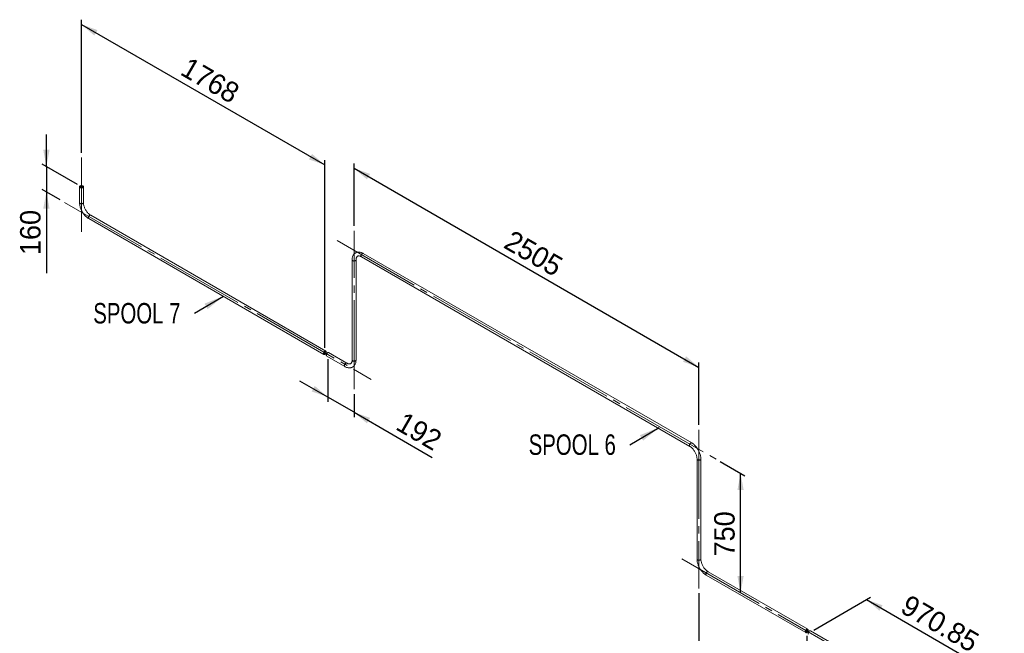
# Paper-space layout 'Hoja3' of a CAD drawing. Header units: millimetres. Extents: x 450 to 25135, y 150 to 17673.
# Tile 3 of 21: x 5229 to 10286, y 6030 to 9181. Entities that reach past the tile are written whole.
import ezdxf

# ---------------------------------------------------------------- set-up
doc = ezdxf.new("R2010")
doc.units = ezdxf.units.MM
doc.linetypes.add('SLD-Centrada-trazos-largos', pattern=[19.05, 15.24, -1.27, 1.27, -1.27])
doc.linetypes.add('SLD-Continua', pattern=[0])
doc.layers.add('COTAS', color=1, linetype='SLD-Continua')
doc.styles.add('SLDTEXTSTYLE6', font='ARIALN.TTF', dxfattribs={"width": 0.87})
doc.styles.add('SLDTEXTSTYLE8', font='ARIAL.TTF', dxfattribs={"width": 0.948})
doc.dimstyles.new('SLDDIMSTYLE2', dxfattribs={"dimtxt": 105, "dimasz": 105, "dimexe": 0, "dimexo": 0.0625, "dimgap": 26.25, "dimtad": 1, "dimlfac": 0.857143, "dimrnd": 1e-09, "dimzin": 12, "dimdsep": 46, "dimtxsty": 'SLDTEXTSTYLE8', "dimsah": 1, "dimcen": 0.09, "dimadec": 0, "dimazin": 3, "dimtfac": 1, "dimtmove": 0, "dimatfit": 0, "dimfxl": 1, "dimfrac": 2, "dimtolj": 1, "dimtzin": 12, "dimarcsym": 0})
doc.dimstyles.new('SLDDIMSTYLE3', dxfattribs={"dimtxt": 105, "dimasz": 105, "dimexe": 0, "dimexo": 0.0625, "dimgap": 26.25, "dimtad": 1, "dimlfac": 0.857143, "dimrnd": 1e-09, "dimzin": 12, "dimdsep": 46, "dimtxsty": 'SLDTEXTSTYLE8', "dimsah": 1, "dimcen": 0.09, "dimadec": 0, "dimazin": 3, "dimtfac": 1, "dimtofl": 0, "dimtmove": 0, "dimatfit": 3, "dimfxl": 1, "dimfrac": 2, "dimtolj": 1, "dimtzin": 12, "dimarcsym": 0})
doc.dimstyles.new('SLDDIMSTYLE5', dxfattribs={"dimtxt": 105, "dimasz": 105, "dimexe": 0, "dimexo": 0.0625, "dimgap": 26.25, "dimtad": 1, "dimdec": 0, "dimlfac": 0.857143, "dimrnd": 1e-09, "dimzin": 12, "dimdsep": 46, "dimtxsty": 'SLDTEXTSTYLE8', "dimsah": 1, "dimcen": 0.09, "dimadec": 0, "dimazin": 3, "dimtfac": 1, "dimtdec": 0, "dimtofl": 0, "dimtmove": 0, "dimatfit": 3, "dimfxl": 1, "dimfrac": 2, "dimtolj": 1, "dimtzin": 12, "dimarcsym": 0})
doc.dimstyles.new('SLDDIMSTYLE6', dxfattribs={"dimtxt": 105, "dimasz": 105, "dimexe": 0, "dimexo": 0.0625, "dimgap": 26.25, "dimtad": 1, "dimdec": 0, "dimlfac": 0.857143, "dimrnd": 1e-09, "dimzin": 12, "dimdsep": 46, "dimtxsty": 'SLDTEXTSTYLE8', "dimsah": 1, "dimcen": 0.09, "dimadec": 0, "dimazin": 3, "dimtfac": 1, "dimtdec": 0, "dimtmove": 0, "dimatfit": 0, "dimfxl": 1, "dimfrac": 2, "dimtolj": 1, "dimtzin": 12, "dimarcsym": 0})

# ---------------------------------------------------------------- blocks, each defined once
blk = doc.blocks.new('_D_64')
at = {"layer": 'COTAS', "ltscale": 30}
for p, q in [((9306.7, 6046.1), (9599.2, 6215)), ((9578, 6202.8), (10264.5, 5806.5)), ((10080.6, 5700.3), (10285.7, 5818.7))]:
    blk.add_line(p, q, dxfattribs=at)
for points in [[(9578, 6202.8), (9644.1, 6145.9), (9660.3, 6173.9)], [(10264.5, 5806.5), (10198.3, 5863.3), (10182.1, 5835.3)]]:
    blk.add_solid(points, dxfattribs=at)
at = {"layer": 'COTAS', "ltscale": 30, "insert": (9797.9, 6232.1), "char_height": 105, "attachment_point": 1, "rotation": 330.0027, "style": 'SLDTEXTSTYLE8'}
blk.add_mtext('970.85', dxfattribs=at)
blk = doc.blocks.new('_D_65')
at = {"layer": 'COTAS', "ltscale": 30}
for p, q in [((8826.2, 6911.4), (8952.3, 6838.6)), ((8931.1, 6238.5), (8931.1, 6850.9))]:
    blk.add_line(p, q, dxfattribs=at)
for points in [[(8931.1, 6850.9), (8914.9, 6765.1), (8947.2, 6765.1)], [(8931.1, 6238.5), (8947.2, 6324.2), (8914.9, 6324.2)]]:
    blk.add_solid(points, dxfattribs=at)
at = {"layer": 'COTAS', "ltscale": 30, "insert": (8795.7, 6424.4), "char_height": 105, "attachment_point": 1, "rotation": 90, "style": 'SLDTEXTSTYLE8'}
blk.add_mtext('750', dxfattribs=at)
blk = doc.blocks.new('_D_66')
at = {"layer": 'COTAS', "ltscale": 30}
for p, q in [((8717.5, 6236.2), (8717.5, 5910.9)), ((9271.3, 6017.6), (9271.3, 5591.2)), ((8717.5, 5935.4), (9271.3, 5615.7))]:
    blk.add_line(p, q, dxfattribs=at)
for points in [[(8717.5, 5935.4), (8783.7, 5878.5), (8799.9, 5906.5)], [(9271.3, 5615.7), (9205.1, 5672.5), (9189, 5644.6)]]:
    blk.add_solid(points, dxfattribs=at)
at = {"layer": 'COTAS', "ltscale": 30, "insert": (8957.9, 5952.9), "char_height": 105, "attachment_point": 1, "rotation": 330.0027, "style": 'SLDTEXTSTYLE8'}
blk.add_mtext('783', dxfattribs=at)
blk = doc.blocks.new('_D_67')
at = {"layer": 'COTAS', "ltscale": 30}
for p, q in [((6946.2, 8122.2), (6946.2, 8442.7)), ((6946.2, 8418.2), (8717.5, 7395.6)), ((8717.5, 7099.7), (8717.5, 7420.1))]:
    blk.add_line(p, q, dxfattribs=at)
for points in [[(6946.2, 8418.2), (7012.4, 8361.3), (7028.5, 8389.3)], [(8717.5, 7395.6), (8651.4, 7452.5), (8635.2, 7424.5)]]:
    blk.add_solid(points, dxfattribs=at)
at = {"layer": 'COTAS', "ltscale": 30, "insert": (7760.6, 8104.3), "char_height": 105, "attachment_point": 1, "rotation": 330.0027, "style": 'SLDTEXTSTYLE8'}
blk.add_mtext('2505', dxfattribs=at)
blk = doc.blocks.new('_D_68')
at = {"layer": 'COTAS', "ltscale": 30}
for p, q in [((6810.6, 7438.1), (6810.6, 7218.7)), ((6810.6, 7243.2), (6667.8, 7325.6)), ((6946.2, 7164.9), (6810.6, 7243.2)), ((6946.2, 7258.8), (6946.2, 7140.4)), ((6946.2, 7164.9), (7346.9, 6933.6))]:
    blk.add_line(p, q, dxfattribs=at)
for points in [[(6810.6, 7243.2), (6744.4, 7300.1), (6728.2, 7272.1)], [(6946.2, 7164.9), (7012.4, 7108.1), (7028.5, 7136)]]:
    blk.add_solid(points, dxfattribs=at)
at = {"layer": 'COTAS', "ltscale": 30, "insert": (7206.2, 7171.1), "char_height": 105, "attachment_point": 1, "rotation": 330.0027, "style": 'SLDTEXTSTYLE8'}
blk.add_mtext('192', dxfattribs=at)
blk = doc.blocks.new('_D_69')
at = {"layer": 'COTAS', "ltscale": 30}
for p, q in [((5546.2, 8497.7), (5546.2, 9181.3)), ((5546.2, 9156.8), (6796.4, 8435)), ((6796.4, 7495.3), (6796.4, 8459.5))]:
    blk.add_line(p, q, dxfattribs=at)
for points in [[(5546.2, 9156.8), (5612.3, 9099.9), (5628.5, 9127.9)], [(6796.4, 8435), (6730.3, 8491.9), (6714.1, 8463.9)]]:
    blk.add_solid(points, dxfattribs=at)
at = {"layer": 'COTAS', "ltscale": 30, "insert": (6100, 8993.3), "char_height": 105, "attachment_point": 1, "rotation": 330.0027, "style": 'SLDTEXTSTYLE8'}
blk.add_mtext('1768', dxfattribs=at)
blk = doc.blocks.new('_D_70')
at = {"layer": 'COTAS', "ltscale": 30}
for p, q in [((5366, 8427.2), (5366, 8592)), ((5524.9, 8335.4), (5344.8, 8439.4)), ((5366, 8427.2), (5366, 8296.5)), ((5437.5, 8255.3), (5344.8, 8308.8)), ((5366, 8296.5), (5366, 7879.3))]:
    blk.add_line(p, q, dxfattribs=at)
for points in [[(5366, 8427.2), (5382.2, 8512.9), (5349.9, 8512.9)], [(5366, 8296.5), (5349.9, 8210.8), (5382.2, 8210.8)]]:
    blk.add_solid(points, dxfattribs=at)
at = {"layer": 'COTAS', "ltscale": 30, "insert": (5230.7, 7972.3), "char_height": 105, "attachment_point": 1, "rotation": 90, "style": 'SLDTEXTSTYLE8'}
blk.add_mtext('160', dxfattribs=at)
blk = doc.blocks.new('SW_NOTE_0_59')
at = {"layer": 'COTAS', "color": 0, "ltscale": 30, "insert": (-519.8, 53.6), "char_height": 105, "attachment_point": 1, "style": 'SLDTEXTSTYLE6'}
blk.add_mtext('SPOOL 6', dxfattribs=at)
blk = doc.blocks.new('SW_NOTE_0_60')
at = {"layer": 'COTAS', "color": 0, "ltscale": 30, "insert": (-519.1, 52.9), "char_height": 105, "attachment_point": 1, "style": 'SLDTEXTSTYLE6'}
blk.add_mtext('SPOOL 7', dxfattribs=at)

psp = doc.layouts.new('Hoja3')

# ---------------------------------------------------------------- linework, layer by layer
at = {"color": 7, "linetype": 'SLD-Continua', "lineweight": 18, "ltscale": 30}
for p, q in [((5536.154, 8323.184), (5536.154, 8241.53)), ((5556.154, 8241.53), (5556.154, 8323.184)), ((5583.581, 8159.385), (6791.426, 7462.111)), ((6801.425, 7479.432), (5593.58, 8176.706)), ((6936.226, 7947.706), (6936.226, 7433.286)), ((6956.226, 7433.286), (6956.226, 7947.706)), ((6983.653, 7963.546), (8670.102, 6989.979)), ((8680.101, 7007.3), (6993.652, 7980.867)), ((6805.568, 7453.947), (6898.8, 7400.125)), ((6908.799, 7417.446), (6815.567, 7471.268)), ((8707.528, 6925.155), (8707.528, 6410.735)), ((8727.528, 6410.735), (8727.528, 6925.155)), ((8754.955, 6328.589), (9266.299, 6033.397)), ((9276.299, 6050.718), (8764.954, 6345.91)), ((9934.509, 5670.741), (9290.441, 6042.554))]:
    psp.add_line(p, q, dxfattribs=at)
at = {"color": 7, "linetype": 'SLD-Continua', "lineweight": 18, "ltscale": 30, "flags": 128}
for points in [[(5553.225, 8327.266), (5551.759, 8327.965), (5550.091, 8328.491), (5548.28, 8328.825), (5546.392, 8328.955), (5544.496, 8328.877), (5542.66, 8328.593), (5540.95, 8328.113), (5539.428, 8327.455), (5538.149, 8326.643), (5537.159, 8325.706), (5536.495, 8324.678), (5536.18, 8323.596), (5536.225, 8322.498), (5536.629, 8321.426), (5537.378, 8320.417), (5538.443, 8319.508), (5539.787, 8318.732), (5541.362, 8318.117), (5543.109, 8317.685), (5544.967, 8317.452), (5546.868, 8317.426), (5548.743, 8317.608), (5550.524, 8317.991), (5552.147, 8318.562), (5553.554, 8319.301), (5554.693, 8320.179), (5555.524, 8321.166), (5556.016, 8322.227), (5556.152, 8323.321), (5555.926, 8324.411), (5555.347, 8325.456), (5554.436, 8326.42), (5553.225, 8327.266)], [(5551.104, 8326.041), (5549.879, 8326.605), (5548.466, 8326.998), (5546.938, 8327.199), (5545.371, 8327.199), (5543.842, 8326.998), (5542.43, 8326.605), (5541.205, 8326.041), (5540.227, 8325.334), (5539.547, 8324.519), (5539.198, 8323.636), (5539.198, 8322.731), (5539.547, 8321.849), (5540.227, 8321.034), (5541.205, 8320.326), (5542.43, 8319.762), (5543.842, 8319.37), (5545.371, 8319.168), (5546.938, 8319.168), (5548.466, 8319.37), (5549.879, 8319.762), (5551.104, 8320.326), (5552.081, 8321.034), (5552.762, 8321.849), (5553.11, 8322.731), (5553.11, 8323.636), (5552.762, 8324.519), (5552.081, 8325.334), (5551.104, 8326.041)], [(5536.154, 8241.53), (5536.19, 8239.319), (5536.448, 8235.145), (5536.947, 8230.904), (5537.683, 8226.61), (5538.648, 8222.283), (5539.836, 8217.941), (5541.239, 8213.603), (5542.85, 8209.285), (5544.659, 8205.005), (5546.658, 8200.781), (5548.839, 8196.628), (5551.192, 8192.565), (5553.708, 8188.608), (5556.375, 8184.773), (5559.184, 8181.077), (5562.125, 8177.535), (5565.186, 8174.163), (5568.358, 8170.976), (5571.629, 8167.989), (5574.989, 8165.215), (5578.427, 8162.671), (5581.931, 8160.369), (5583.581, 8159.385)], [(5553.225, 8237.448), (5551.759, 8236.749), (5550.091, 8236.223), (5548.28, 8235.889), (5546.392, 8235.759), (5544.496, 8235.837), (5542.66, 8236.121), (5540.95, 8236.6), (5539.428, 8237.258), (5538.149, 8238.07), (5537.159, 8239.007), (5536.495, 8240.036), (5536.18, 8241.118), (5536.154, 8241.53)], [(5556.154, 8241.536), (5556.129, 8241.118), (5555.814, 8240.036), (5555.149, 8239.007), (5554.16, 8238.07), (5552.881, 8237.258), (5551.359, 8236.6), (5549.649, 8236.121), (5547.813, 8235.837), (5545.916, 8235.759), (5544.029, 8235.889), (5542.218, 8236.223), (5540.549, 8236.749), (5539.083, 8237.448)], [(5593.58, 8176.706), (5592.24, 8177.509), (5589.643, 8179.233), (5587.022, 8181.196), (5584.397, 8183.392), (5581.79, 8185.808), (5579.221, 8188.432), (5576.71, 8191.248), (5574.277, 8194.239), (5571.939, 8197.386), (5569.715, 8200.668), (5567.619, 8204.064), (5565.668, 8207.551), (5563.873, 8211.104), (5562.248, 8214.698), (5560.803, 8218.309), (5559.545, 8221.91), (5558.482, 8225.476), (5557.618, 8228.981), (5556.954, 8232.4), (5556.492, 8235.706), (5556.227, 8238.875), (5556.154, 8241.53)], [(5581.51, 8163.963), (5581.637, 8165.582), (5582.016, 8167.29), (5582.632, 8169.026), (5583.463, 8170.726), (5584.479, 8172.329), (5585.643, 8173.777), (5586.914, 8175.018), (5588.244, 8176.007), (5589.587, 8176.708), (5590.893, 8177.096), (5592.116, 8177.158), (5593.211, 8176.889), (5593.58, 8176.706)], [(5583.583, 8159.384), (5583.023, 8159.789), (5582.296, 8160.675), (5581.796, 8161.828), (5581.542, 8163.205), (5581.542, 8164.758), (5581.796, 8166.429), (5582.296, 8168.158), (5583.023, 8169.884), (5583.95, 8171.543), (5585.045, 8173.076), (5586.268, 8174.426), (5587.574, 8175.546), (5588.917, 8176.395), (5590.248, 8176.943), (5591.518, 8177.168), (5592.682, 8177.064), (5593.588, 8176.701)], [(6993.652, 7980.867), (6991.739, 7981.929), (6988.144, 7983.698), (6984.522, 7985.18), (6980.897, 7986.36), (6977.292, 7987.225), (6973.733, 7987.767), (6970.245, 7987.983), (6966.853, 7987.875), (6963.581, 7987.45), (6960.445, 7986.718), (6957.461, 7985.691), (6954.64, 7984.382), (6951.991, 7982.803), (6949.521, 7980.965), (6947.24, 7978.88), (6945.154, 7976.556), (6943.268, 7973.999), (6941.587, 7971.214), (6940.12, 7968.207), (6938.875, 7964.985), (6937.86, 7961.558), (6937.085, 7957.943), (6936.555, 7954.158), (6936.274, 7950.226), (6936.226, 7947.706)], [(6936.226, 7947.709), (6936.296, 7947.021), (6936.701, 7945.949), (6937.449, 7944.94), (6938.515, 7944.031), (6939.859, 7943.255), (6941.433, 7942.64), (6943.181, 7942.208), (6945.039, 7941.974), (6946.939, 7941.948), (6948.814, 7942.13), (6950.595, 7942.514), (6952.219, 7943.085), (6953.625, 7943.823), (6954.765, 7944.702), (6955.595, 7945.689), (6956.087, 7946.749), (6956.226, 7947.698)], [(6936.227, 7947.811), (6936.364, 7946.749), (6936.856, 7945.689), (6937.687, 7944.702), (6938.826, 7943.823), (6940.233, 7943.085), (6941.856, 7942.514), (6943.638, 7942.13), (6945.512, 7941.948), (6947.413, 7941.974), (6949.271, 7942.208), (6951.018, 7942.64), (6952.593, 7943.255), (6953.937, 7944.031), (6955.003, 7944.94), (6955.751, 7945.949), (6956.155, 7947.021), (6956.226, 7947.706)], [(6956.226, 7947.706), (6956.251, 7949.221), (6956.436, 7951.972), (6956.789, 7954.515), (6957.297, 7956.837), (6957.942, 7958.925), (6958.708, 7960.775), (6959.579, 7962.391), (6960.548, 7963.784), (6961.62, 7964.974), (6962.829, 7965.985), (6964.248, 7966.833), (6965.756, 7967.432), (6967.317, 7967.8), (6968.968, 7967.972), (6970.937, 7967.941), (6973.018, 7967.679), (6975.211, 7967.183), (6977.514, 7966.448), (6979.916, 7965.469), (6982.403, 7964.242), (6983.653, 7963.546)], [(6981.581, 7968.125), (6981.709, 7969.744), (6982.088, 7971.452), (6982.704, 7973.187), (6983.535, 7974.887), (6984.551, 7976.49), (6985.715, 7977.938), (6986.985, 7979.18), (6988.316, 7980.169), (6989.658, 7980.87), (6990.965, 7981.258), (6992.188, 7981.319), (6993.283, 7981.051), (6993.652, 7980.867)], [(6983.663, 7963.54), (6983.094, 7963.95), (6982.367, 7964.837), (6981.868, 7965.99), (6981.613, 7967.367), (6981.613, 7968.919), (6981.868, 7970.59), (6982.367, 7972.32), (6983.094, 7974.045), (6984.022, 7975.704), (6985.117, 7977.237), (6986.339, 7978.588), (6987.646, 7979.708), (6988.989, 7980.557), (6990.319, 7981.104), (6991.59, 7981.33), (6992.754, 7981.226), (6993.653, 7980.866)], [(6803.496, 7474.853), (6803.368, 7476.325), (6802.99, 7477.596), (6802.374, 7478.62), (6801.543, 7479.36), (6800.527, 7479.79), (6799.363, 7479.895), (6798.092, 7479.669), (6796.762, 7479.122), (6795.419, 7478.273), (6794.112, 7477.153), (6792.89, 7475.802), (6791.795, 7474.269), (6790.867, 7472.61), (6790.14, 7470.885), (6789.641, 7469.155), (6789.386, 7467.484), (6789.386, 7465.932), (6789.641, 7464.554), (6790.14, 7463.401), (6790.867, 7462.515), (6791.795, 7461.927), (6792.89, 7461.659), (6794.112, 7461.72), (6795.419, 7462.108), (6796.762, 7462.809), (6798.092, 7463.798), (6799.363, 7465.04), (6800.527, 7466.488), (6801.543, 7468.091), (6802.374, 7469.791), (6802.99, 7471.526), (6803.368, 7473.234), (6803.496, 7474.853)], [(6801.375, 7473.629), (6801.251, 7474.829), (6800.885, 7475.826), (6800.295, 7476.569), (6799.511, 7477.022), (6798.573, 7477.161), (6797.527, 7476.98), (6796.425, 7476.487), (6795.324, 7475.708), (6794.278, 7474.681), (6793.339, 7473.459), (6792.555, 7472.101), (6791.966, 7470.677), (6791.6, 7469.257), (6791.475, 7467.914), (6791.6, 7466.714), (6791.966, 7465.717), (6792.555, 7464.974), (6793.339, 7464.521), (6794.278, 7464.382), (6795.324, 7464.563), (6796.425, 7465.056), (6797.527, 7465.835), (6798.573, 7466.861), (6799.511, 7468.084), (6800.295, 7469.442), (6800.885, 7470.866), (6801.251, 7472.285), (6801.375, 7473.629)], [(6803.496, 7458.525), (6803.624, 7460.144), (6804.003, 7461.852), (6804.619, 7463.588), (6805.45, 7465.288), (6806.466, 7466.891), (6807.63, 7468.339), (6808.9, 7469.58), (6810.231, 7470.569), (6811.574, 7471.27), (6812.88, 7471.659), (6814.103, 7471.72), (6815.198, 7471.451), (6815.567, 7471.268)], [(6908.792, 7417.45), (6908.17, 7417.727), (6907.04, 7417.914), (6905.792, 7417.77), (6904.472, 7417.302), (6903.127, 7416.526), (6901.807, 7415.47), (6900.559, 7414.173), (6899.428, 7412.681), (6898.455, 7411.048), (6897.676, 7409.333), (6897.117, 7407.599), (6896.8, 7405.907), (6896.736, 7404.32), (6896.928, 7402.893), (6897.367, 7401.68), (6898.039, 7400.724), (6898.802, 7400.124)], [(6908.89, 7417.392), (6907.901, 7417.805), (6906.737, 7417.909), (6905.466, 7417.683), (6904.136, 7417.136), (6902.793, 7416.287), (6901.487, 7415.167), (6900.264, 7413.816), (6899.169, 7412.283), (6898.241, 7410.624), (6897.514, 7408.899), (6897.015, 7407.169), (6896.76, 7405.498), (6896.76, 7403.946), (6897.015, 7402.568), (6897.514, 7401.416), (6898.241, 7400.529), (6898.8, 7400.125)], [(6898.8, 7400.125), (6900.713, 7399.063), (6904.308, 7397.294), (6907.93, 7395.812), (6911.554, 7394.632), (6915.159, 7393.767), (6918.719, 7393.225), (6922.207, 7393.009), (6925.598, 7393.117), (6928.871, 7393.542), (6932.006, 7394.275), (6934.99, 7395.301), (6937.811, 7396.61), (6940.461, 7398.189), (6942.931, 7400.027), (6945.211, 7402.112), (6947.297, 7404.436), (6949.184, 7406.993), (6950.865, 7409.778), (6952.332, 7412.785), (6953.577, 7416.008), (6954.591, 7419.434), (6955.367, 7423.049), (6955.896, 7426.834), (6956.177, 7430.766), (6956.226, 7433.286)], [(6936.226, 7433.286), (6936.201, 7431.771), (6936.016, 7429.021), (6935.662, 7426.477), (6935.155, 7424.156), (6934.509, 7422.068), (6933.744, 7420.217), (6932.872, 7418.601), (6931.904, 7417.208), (6930.832, 7416.019), (6929.623, 7415.007), (6928.203, 7414.159), (6926.696, 7413.56), (6925.135, 7413.192), (6923.484, 7413.021), (6921.514, 7413.051), (6919.434, 7413.314), (6917.241, 7413.81), (6914.938, 7414.544), (6912.535, 7415.523), (6910.049, 7416.751), (6908.799, 7417.446)], [(6956.226, 7433.288), (6956.155, 7432.6), (6955.751, 7431.528), (6955.003, 7430.519), (6953.937, 7429.61), (6952.593, 7428.834), (6951.018, 7428.219), (6949.271, 7427.787), (6947.413, 7427.554), (6945.512, 7427.528), (6943.638, 7427.71), (6941.856, 7428.093), (6940.233, 7428.664), (6938.826, 7429.403), (6937.687, 7430.281), (6936.856, 7431.268), (6936.364, 7432.328), (6936.226, 7433.298)], [(6953.297, 7429.204), (6951.831, 7428.505), (6950.162, 7427.979), (6948.351, 7427.645), (6946.464, 7427.514), (6944.567, 7427.593), (6942.731, 7427.877), (6941.021, 7428.356), (6939.499, 7429.014), (6938.22, 7429.826), (6937.231, 7430.763), (6936.567, 7431.792), (6936.251, 7432.874), (6936.226, 7433.286)], [(8680.103, 7007.299), (8679.473, 7007.582), (8678.342, 7007.768), (8677.094, 7007.625), (8675.774, 7007.156), (8674.43, 7006.38), (8673.11, 7005.325), (8671.862, 7004.027), (8670.731, 7002.535), (8669.758, 7000.902), (8668.978, 6999.188), (8668.42, 6997.453), (8668.103, 6995.762), (8668.039, 6994.174), (8668.23, 6992.748), (8668.67, 6991.535), (8669.342, 6990.578), (8670.098, 6989.982)], [(8680.192, 7007.246), (8679.203, 7007.659), (8678.039, 7007.763), (8676.769, 7007.538), (8675.438, 7006.99), (8674.096, 7006.141), (8672.789, 7005.021), (8671.566, 7003.67), (8670.471, 7002.138), (8669.544, 7000.479), (8668.817, 6998.753), (8668.317, 6997.024), (8668.063, 6995.353), (8668.063, 6993.8), (8668.317, 6992.423), (8668.817, 6991.27), (8669.544, 6990.384), (8670.102, 6989.979)], [(8670.102, 6989.979), (8671.443, 6989.176), (8674.039, 6987.452), (8676.661, 6985.489), (8679.285, 6983.293), (8681.892, 6980.877), (8684.461, 6978.253), (8686.972, 6975.437), (8689.406, 6972.446), (8691.743, 6969.299), (8693.968, 6966.017), (8696.063, 6962.621), (8698.015, 6959.134), (8699.809, 6955.581), (8701.434, 6951.987), (8702.88, 6948.376), (8704.137, 6944.775), (8705.2, 6941.209), (8706.065, 6937.704), (8706.728, 6934.285), (8707.191, 6930.979), (8707.455, 6927.81), (8707.528, 6925.155)], [(8727.528, 6925.155), (8727.492, 6927.366), (8727.235, 6931.54), (8726.736, 6935.782), (8726, 6940.075), (8725.035, 6944.402), (8723.847, 6948.744), (8722.443, 6953.082), (8720.833, 6957.4), (8719.024, 6961.68), (8717.024, 6965.905), (8714.843, 6970.057), (8712.49, 6974.12), (8709.975, 6978.077), (8707.307, 6981.912), (8704.498, 6985.608), (8701.558, 6989.15), (8698.496, 6992.522), (8695.325, 6995.709), (8692.054, 6998.696), (8688.694, 7001.47), (8685.256, 7004.014), (8681.752, 7006.316), (8680.101, 7007.3)], [(8707.528, 6925.15), (8707.554, 6924.743), (8707.869, 6923.661), (8708.533, 6922.633), (8709.523, 6921.696), (8710.802, 6920.884), (8712.324, 6920.226), (8714.034, 6919.746), (8715.87, 6919.462), (8717.766, 6919.384), (8719.654, 6919.514), (8721.465, 6919.849), (8723.133, 6920.374), (8724.599, 6921.073)], [(8707.53, 6925.261), (8707.667, 6924.198), (8708.159, 6923.138), (8708.989, 6922.151), (8710.129, 6921.272), (8711.535, 6920.534), (8713.159, 6919.963), (8714.94, 6919.579), (8716.815, 6919.397), (8718.715, 6919.423), (8720.573, 6919.657), (8722.321, 6920.089), (8723.895, 6920.704), (8725.239, 6921.48), (8726.305, 6922.389), (8727.053, 6923.398), (8727.458, 6924.47), (8727.528, 6925.155)], [(8707.528, 6410.735), (8707.564, 6408.523), (8707.821, 6404.35), (8708.321, 6400.108), (8709.056, 6395.814), (8710.022, 6391.487), (8711.21, 6387.146), (8712.613, 6382.807), (8714.223, 6378.49), (8716.033, 6374.21), (8718.032, 6369.985), (8720.213, 6365.833), (8722.566, 6361.77), (8725.082, 6357.812), (8727.749, 6353.978), (8730.558, 6350.282), (8733.499, 6346.74), (8736.56, 6343.368), (8739.732, 6340.181), (8743.003, 6337.194), (8746.363, 6334.42), (8749.801, 6331.875), (8753.305, 6329.574), (8754.955, 6328.589)], [(8724.599, 6406.653), (8723.133, 6405.954), (8721.465, 6405.428), (8719.654, 6405.094), (8717.766, 6404.963), (8715.87, 6405.042), (8714.034, 6405.326), (8712.324, 6405.805), (8710.802, 6406.463), (8709.523, 6407.275), (8708.533, 6408.212), (8707.869, 6409.24), (8707.554, 6410.323), (8707.528, 6410.735)], [(8727.528, 6410.741), (8727.503, 6410.323), (8727.188, 6409.24), (8726.523, 6408.212), (8725.534, 6407.275), (8724.255, 6406.463), (8722.733, 6405.805), (8721.023, 6405.326), (8719.187, 6405.042), (8717.29, 6404.963), (8715.403, 6405.094), (8713.592, 6405.428), (8711.923, 6405.954), (8710.457, 6406.653)], [(8764.954, 6345.91), (8763.614, 6346.714), (8761.017, 6348.438), (8758.396, 6350.401), (8755.771, 6352.596), (8753.164, 6355.013), (8750.595, 6357.637), (8748.084, 6360.453), (8745.651, 6363.444), (8743.313, 6366.591), (8741.089, 6369.873), (8738.993, 6373.269), (8737.042, 6376.755), (8735.247, 6380.308), (8733.622, 6383.903), (8732.177, 6387.514), (8730.919, 6391.115), (8729.856, 6394.681), (8728.992, 6398.186), (8728.328, 6401.604), (8727.865, 6404.911), (8727.601, 6408.08), (8727.528, 6410.735)], [(8752.884, 6333.168), (8753.011, 6334.787), (8753.39, 6336.495), (8754.006, 6338.23), (8754.837, 6339.93), (8755.853, 6341.533), (8757.017, 6342.982), (8758.288, 6344.223), (8759.618, 6345.212), (8760.961, 6345.913), (8762.267, 6346.301), (8763.49, 6346.362), (8764.585, 6346.094), (8764.954, 6345.91)], [(8754.957, 6328.588), (8754.396, 6328.994), (8753.67, 6329.88), (8753.17, 6331.033), (8752.916, 6332.41), (8752.916, 6333.962), (8753.17, 6335.634), (8753.67, 6337.363), (8754.396, 6339.089), (8755.324, 6340.748), (8756.419, 6342.28), (8757.642, 6343.631), (8758.948, 6344.751), (8760.291, 6345.6), (8761.622, 6346.147), (8762.892, 6346.373), (8764.056, 6346.269), (8764.962, 6345.906)], [(9278.37, 6046.139), (9278.242, 6047.611), (9277.863, 6048.882), (9277.247, 6049.906), (9276.416, 6050.646), (9275.401, 6051.076), (9274.236, 6051.18), (9272.966, 6050.955), (9271.635, 6050.408), (9270.293, 6049.558), (9268.986, 6048.438), (9267.763, 6047.088), (9266.668, 6045.555), (9265.741, 6043.896), (9265.014, 6042.17), (9264.514, 6040.441), (9264.26, 6038.77), (9264.26, 6037.217), (9264.514, 6035.84), (9265.014, 6034.687), (9265.741, 6033.801), (9266.668, 6033.213), (9267.763, 6032.945), (9268.986, 6033.006), (9270.293, 6033.394), (9271.635, 6034.095), (9272.966, 6035.084), (9274.236, 6036.325), (9275.401, 6037.774), (9276.416, 6039.377), (9277.247, 6041.077), (9277.863, 6042.812), (9278.242, 6044.52), (9278.37, 6046.139)], [(9276.249, 6044.915), (9276.125, 6046.115), (9275.758, 6047.112), (9275.169, 6047.855), (9274.385, 6048.307), (9273.447, 6048.447), (9272.4, 6048.265), (9271.299, 6047.773), (9270.198, 6046.994), (9269.151, 6045.967), (9268.213, 6044.744), (9267.429, 6043.387), (9266.839, 6041.963), (9266.473, 6040.543), (9266.349, 6039.2), (9266.473, 6037.999), (9266.839, 6037.003), (9267.429, 6036.259), (9268.213, 6035.807), (9269.151, 6035.668), (9270.198, 6035.849), (9271.299, 6036.341), (9272.4, 6037.12), (9273.447, 6038.147), (9274.385, 6039.37), (9275.169, 6040.727), (9275.758, 6042.152), (9276.125, 6043.571), (9276.249, 6044.915)], [(9278.37, 6029.811), (9278.498, 6031.43), (9278.877, 6033.138), (9279.492, 6034.874), (9280.323, 6036.574), (9281.339, 6038.177), (9282.504, 6039.625), (9283.774, 6040.866), (9285.105, 6041.855), (9286.447, 6042.556), (9287.754, 6042.944), (9288.977, 6043.006), (9290.072, 6042.737), (9290.441, 6042.554)]]:
    psp.add_lwpolyline(points, dxfattribs=at)
at = {"color": 7, "linetype": 'SLD-Continua', "lineweight": 18, "ltscale": 900}
for centre, radius, start, end in [((5540.962, 8241.888), 4.821, 184.278741, 247.066101), ((5551.221, 8241.978), 4.953, 293.86641, 354.813449), ((5586.436, 8163.434), 4.955, 173.870882, 234.816937), ((6986.507, 7967.596), 4.955, 173.870882, 234.816937), ((6808.423, 7457.996), 4.955, 173.870882, 234.816937), ((6951.293, 7433.734), 4.953, 293.86641, 354.813449), ((8722.721, 6925.513), 4.821, 292.93378, 355.722457), ((8712.336, 6411.092), 4.821, 184.278741, 247.066101), ((8722.595, 6411.182), 4.953, 293.86641, 354.813449), ((8757.81, 6332.639), 4.955, 173.870882, 234.816937), ((9283.296, 6029.282), 4.955, 173.870882, 234.816937)]:
    psp.add_arc(centre, radius, start, end, dxfattribs=at)
at = {"layer": 'COTAS', "linetype": 'SLD-Centrada-trazos-largos', "lineweight": 18, "ltscale": 30}
for p, q in [((5546.154, 8473.184), (5546.154, 8091.53)), ((5458.673, 8243.039), (7033.707, 7333.792)), ((6946.226, 7283.286), (6946.226, 8097.706)), ((6858.745, 8047.201), (8805.009, 6923.646)), ((8717.528, 7075.155), (8717.528, 6260.735)), ((8630.047, 6412.244), (10059.417, 5587.086))]:
    psp.add_line(p, q, dxfattribs=at)
at = {"layer": 'COTAS', "ltscale": 30}
for p, q in [((6125.767, 7673.288), (6276.371, 7762.118)), ((8362.64, 6997.675), (8512.57, 7087.191))]:
    psp.add_line(p, q, dxfattribs=at)
for points in [[(6276.371, 7762.118), (6177.724, 7722.687), (6194.137, 7694.86)], [(8512.57, 7087.191), (8414.135, 7047.234), (8430.697, 7019.495)]]:
    psp.add_solid(points, dxfattribs=at)

# ---------------------------------------------------------------- block references
for name, p in [('SW_NOTE_0_60', (6125.767, 7673.288)), ('SW_NOTE_0_59', (8362.64, 6997.675))]:
    psp.add_blockref(name, p, dxfattribs=at)

# ---------------------------------------------------------------- dimensions: what is measured, and where the dimension line sits
for base, p1, p2, angle, dimstyle, picture, middle in [((6796.425, 8435.026), (5546.154, 8473.184), (6796.425, 7470.771), 330.002688, 'SLDDIMSTYLE5', '_D_69', (6171.29, 8795.909)), ((5366.027, 8296.523), (5546.154, 8323.184), (5458.673, 8243.039), 90, 'SLDDIMSTYLE2', '_D_70', (5366.027, 8092.641)), ((8717.528, 7395.61), (6946.226, 8097.706), (8717.528, 7075.155), 330.002688, 'SLDDIMSTYLE3', '_D_67', (7831.877, 7906.885)), ((6810.567, 7243.22), (6946.226, 7283.286), (6810.567, 7462.607), 330.002688, 'SLDDIMSTYLE6', '_D_68', (7242.747, 6993.729)), ((8931.073, 6850.871), (8630.047, 6412.244), (8805.009, 6923.646), 90, 'SLDDIMSTYLE3', '_D_65', (8931.073, 6544.668)), ((9271.299, 5615.697), (8717.528, 6260.735), (9271.299, 6042.057), 330.002688, 'SLDDIMSTYLE5', '_D_66', (8994.414, 5775.539)), ((10264.472, 5806.466), (9285.441, 6033.893), (10059.417, 5688.09), 330.002688, 'SLDDIMSTYLE3', '_D_64', (9921.225, 6004.618))]:
    dim = psp.add_linear_dim(base=base, p1=p1, p2=p2, angle=angle, dimstyle=dimstyle, dxfattribs=at)
    dim.commit()
    dim.dimension.update_dxf_attribs({"geometry": picture, "text_midpoint": middle, "dimtype": 160})

doc.saveas('drawing.dxf')
